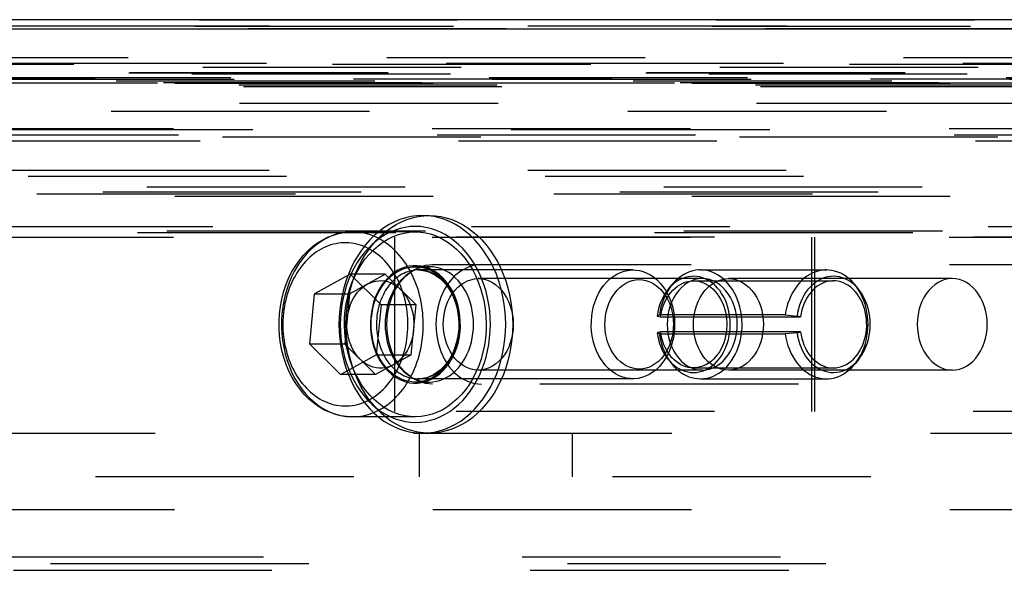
# Model space of a CAD drawing. Header units: inches. Extents: x 0 to 85, y 0 to 55.
# Tile 38 of 115: x 32.4 to 34.2, y 45.7 to 46.7. Entities that reach past the tile are written whole.
import ezdxf

# ---------------------------------------------------------------- set-up
doc = ezdxf.new("R2010")
doc.units = ezdxf.units.IN
doc.header["$LTSCALE"] = 4.675
doc.header["$MEASUREMENT"] = 0
doc.linetypes.add('HIDDEN', pattern=[0.2, 0.1, -0.1])
for name, color, linetype in [('_114192', 7, 'CONTINUOUS'), ('_20005', 7, 'CONTINUOUS'), ('_25203', 7, 'CONTINUOUS'), ('_25324', 7, 'CONTINUOUS'), ('_27241', 7, 'CONTINUOUS'), ('_76191', 7, 'CONTINUOUS'), ('_99949', 7, 'CONTINUOUS')]:
    doc.layers.add(name, color=color, linetype=linetype)

msp = doc.modelspace()

# ---------------------------------------------------------------- linework, layer by layer
at = {"layer": '_114192', "color": 8, "linetype": 'HIDDEN'}
for p, q in [((33.1548, 46.3031), (33.1674, 46.3031)), ((33.1421, 46.2106), (33.1674, 46.2106)), ((33.1421, 46.002), (33.1674, 46.002)), ((33.1548, 45.9094), (33.1674, 45.9094))]:
    msp.add_line(p, q, dxfattribs=at)
for points in [[(33.1548, 46.3031), (33.1445, 46.3027), (33.1342, 46.3013), (33.1241, 46.299), (33.1141, 46.2958), (33.1043, 46.2918), (33.0947, 46.2869), (33.0854, 46.2811), (33.0764, 46.2745), (33.0678, 46.2671), (33.0596, 46.259), (33.0518, 46.2502), (33.0445, 46.2407), (33.0378, 46.2305), (33.0316, 46.2198), (33.0259, 46.2086), (33.0209, 46.1969), (33.0164, 46.1847), (33.0127, 46.1722), (33.0095, 46.1594), (33.0071, 46.1463), (33.0054, 46.1331), (33.0043, 46.1197), (33.004, 46.1063)], [(33.0166, 46.1063), (33.017, 46.1198), (33.018, 46.1331), (33.0198, 46.1464), (33.0222, 46.1594), (33.0253, 46.1723), (33.0291, 46.1848), (33.0335, 46.1969), (33.0386, 46.2086), (33.0442, 46.2198), (33.0504, 46.2305), (33.0572, 46.2407), (33.0645, 46.2502), (33.0722, 46.259), (33.0804, 46.2671), (33.089, 46.2745), (33.098, 46.2811), (33.1073, 46.2868), (33.1169, 46.2918), (33.1267, 46.2958), (33.1367, 46.299), (33.1469, 46.3013), (33.1572, 46.3027), (33.1674, 46.3031)], [(33.3055, 46.1063), (33.3052, 46.1197), (33.3041, 46.1331), (33.3024, 46.1463), (33.3, 46.1594), (33.2968, 46.1722), (33.2931, 46.1847), (33.2886, 46.1969), (33.2836, 46.2086), (33.2779, 46.2198), (33.2717, 46.2305), (33.265, 46.2407), (33.2577, 46.2502), (33.2499, 46.259), (33.2417, 46.2671), (33.2331, 46.2745), (33.2241, 46.2811), (33.2148, 46.2869), (33.2053, 46.2918), (33.1954, 46.2958), (33.1854, 46.299), (33.1753, 46.3013), (33.165, 46.3027), (33.1548, 46.3031)], [(33.1674, 46.3031), (33.1777, 46.3027), (33.188, 46.3013), (33.1981, 46.299), (33.2081, 46.2958), (33.2179, 46.2918), (33.2275, 46.2868), (33.2368, 46.2811), (33.2457, 46.2745), (33.2543, 46.2672), (33.2625, 46.2591), (33.2703, 46.2503), (33.2775, 46.2408), (33.2843, 46.2306), (33.2905, 46.2199), (33.2962, 46.2087), (33.3012, 46.197), (33.3057, 46.1849), (33.3094, 46.1724), (33.3126, 46.1596), (33.315, 46.1465), (33.3168, 46.1332), (33.3178, 46.1198), (33.3182, 46.1063)], [(33.2778, 46.1063), (33.2775, 46.1184), (33.2766, 46.1304), (33.275, 46.1424), (33.2728, 46.1541), (33.27, 46.1657), (33.2666, 46.1769), (33.2626, 46.1878), (33.2581, 46.1983), (33.253, 46.2084), (33.2474, 46.2181), (33.2413, 46.2272), (33.2347, 46.2358), (33.2277, 46.2437), (33.2204, 46.251), (33.2126, 46.2577), (33.2046, 46.2636), (33.1962, 46.2688), (33.1876, 46.2732), (33.1787, 46.2769), (33.1697, 46.2798), (33.1606, 46.2818), (33.1514, 46.2831), (33.1421, 46.2835), (33.1328, 46.2831), (33.1236, 46.2818), (33.1145, 46.2798), (33.1055, 46.2769), (33.0966, 46.2732), (33.088, 46.2688), (33.0797, 46.2636), (33.0716, 46.2577), (33.0639, 46.2511), (33.0565, 46.2438), (33.0495, 46.2359), (33.043, 46.2273), (33.0369, 46.2182), (33.0313, 46.2086), (33.0262, 46.1985), (33.0217, 46.188), (33.0177, 46.1771), (33.0143, 46.1658), (33.0114, 46.1542), (33.0092, 46.1424), (33.0077, 46.1305), (33.0067, 46.1184), (33.0064, 46.1063)], [(33.0622, 46.1063), (33.0624, 46.1145), (33.0632, 46.1226), (33.0644, 46.1306), (33.0661, 46.1385), (33.0683, 46.1462), (33.0709, 46.1536), (33.0739, 46.1608), (33.0774, 46.1675), (33.0813, 46.174), (33.0856, 46.1801), (33.0902, 46.1857), (33.0952, 46.1908), (33.1004, 46.1953), (33.1059, 46.1993), (33.1117, 46.2028), (33.1176, 46.2056), (33.1236, 46.2078), (33.1298, 46.2094), (33.136, 46.2103), (33.1421, 46.2106)], [(33.1674, 46.2106), (33.161, 46.2103), (33.1547, 46.2093), (33.1486, 46.2077), (33.1426, 46.2055), (33.1367, 46.2026), (33.1311, 46.1992), (33.1256, 46.1952), (33.1204, 46.1907), (33.1155, 46.1856), (33.1109, 46.18), (33.1066, 46.174), (33.1027, 46.1676), (33.0993, 46.1608), (33.0962, 46.1537), (33.0936, 46.1463), (33.0914, 46.1386), (33.0897, 46.1307), (33.0885, 46.1227), (33.0877, 46.1145), (33.0875, 46.1063)], [(33.1421, 46.2106), (33.1485, 46.2103), (33.1548, 46.2093), (33.1609, 46.2077), (33.1669, 46.2055), (33.1728, 46.2026), (33.1785, 46.1992), (33.1839, 46.1952), (33.1891, 46.1907), (33.194, 46.1856), (33.1986, 46.18), (33.2029, 46.174), (33.2068, 46.1676), (33.2102, 46.1608), (33.2133, 46.1537), (33.2159, 46.1463), (33.2181, 46.1386), (33.2198, 46.1307), (33.221, 46.1227), (33.2218, 46.1145), (33.222, 46.1063)], [(33.2473, 46.1063), (33.2471, 46.1145), (33.2463, 46.1226), (33.2451, 46.1306), (33.2434, 46.1385), (33.2412, 46.1462), (33.2386, 46.1536), (33.2356, 46.1608), (33.2321, 46.1675), (33.2282, 46.174), (33.2239, 46.1801), (33.2193, 46.1857), (33.2143, 46.1908), (33.2091, 46.1953), (33.2036, 46.1993), (33.1978, 46.2028), (33.1919, 46.2056), (33.1859, 46.2078), (33.1797, 46.2094), (33.1735, 46.2103), (33.1674, 46.2106)], [(33.004, 46.1063), (33.0043, 46.0929), (33.0054, 46.0795), (33.0071, 46.0662), (33.0095, 46.0532), (33.0127, 46.0404), (33.0164, 46.0279), (33.0209, 46.0157), (33.0259, 46.004), (33.0316, 45.9928), (33.0378, 45.9821), (33.0445, 45.9719), (33.0518, 45.9624), (33.0596, 45.9536), (33.0678, 45.9455), (33.0764, 45.9381), (33.0854, 45.9315), (33.0947, 45.9257), (33.1043, 45.9208), (33.1141, 45.9167), (33.1241, 45.9136), (33.1342, 45.9113), (33.1445, 45.9099), (33.1548, 45.9094)], [(33.0064, 46.1063), (33.0067, 46.0942), (33.0076, 46.0822), (33.0092, 46.0702), (33.0114, 46.0585), (33.0142, 46.0469), (33.0176, 46.0357), (33.0216, 46.0248), (33.0261, 46.0143), (33.0312, 46.0041), (33.0368, 45.9945), (33.0429, 45.9854), (33.0495, 45.9768), (33.0564, 45.9689), (33.0638, 45.9616), (33.0716, 45.9549), (33.0796, 45.949), (33.088, 45.9438), (33.0966, 45.9394), (33.1055, 45.9357), (33.1145, 45.9328), (33.1236, 45.9308), (33.1328, 45.9295), (33.1421, 45.9291), (33.1514, 45.9295), (33.1606, 45.9308), (33.1697, 45.9328), (33.1787, 45.9357), (33.1876, 45.9394), (33.1962, 45.9438), (33.2045, 45.949), (33.2126, 45.9549), (33.2203, 45.9615), (33.2277, 45.9688), (33.2347, 45.9767), (33.2412, 45.9853), (33.2473, 45.9944), (33.2529, 46.004), (33.258, 46.0141), (33.2625, 46.0246), (33.2665, 46.0355), (33.2699, 46.0468), (33.2728, 46.0584), (33.275, 46.0702), (33.2765, 46.0821), (33.2775, 46.0942), (33.2778, 46.1063)], [(33.1674, 45.9095), (33.1571, 45.9099), (33.1468, 45.9113), (33.1367, 45.9136), (33.1267, 45.9168), (33.1169, 45.9208), (33.1073, 45.9258), (33.098, 45.9315), (33.0891, 45.9381), (33.0805, 45.9454), (33.0723, 45.9535), (33.0645, 45.9623), (33.0573, 45.9718), (33.0505, 45.9819), (33.0443, 45.9927), (33.0386, 46.0039), (33.0336, 46.0156), (33.0292, 46.0277), (33.0254, 46.0402), (33.0222, 46.053), (33.0198, 46.0661), (33.018, 46.0794), (33.017, 46.0928), (33.0166, 46.1063)], [(33.1421, 46.002), (33.1357, 46.0023), (33.1294, 46.0033), (33.1233, 46.0049), (33.1173, 46.0071), (33.1114, 46.01), (33.1057, 46.0134), (33.1003, 46.0174), (33.0951, 46.0219), (33.0902, 46.027), (33.0856, 46.0326), (33.0813, 46.0386), (33.0774, 46.045), (33.074, 46.0518), (33.0709, 46.0589), (33.0683, 46.0663), (33.0661, 46.074), (33.0644, 46.0819), (33.0632, 46.0899), (33.0624, 46.098), (33.0622, 46.1063)], [(33.0875, 46.1063), (33.0877, 46.0981), (33.0885, 46.09), (33.0897, 46.082), (33.0914, 46.0741), (33.0936, 46.0664), (33.0962, 46.059), (33.0992, 46.0518), (33.1027, 46.0451), (33.1066, 46.0386), (33.1109, 46.0325), (33.1155, 46.0269), (33.1205, 46.0218), (33.1257, 46.0173), (33.1313, 46.0133), (33.137, 46.0098), (33.1429, 46.007), (33.1489, 46.0048), (33.1551, 46.0032), (33.1613, 46.0023), (33.1674, 46.002)], [(33.222, 46.1063), (33.2218, 46.0981), (33.221, 46.09), (33.2198, 46.082), (33.2181, 46.0741), (33.2159, 46.0664), (33.2133, 46.059), (33.2103, 46.0518), (33.2068, 46.0451), (33.2029, 46.0386), (33.1986, 46.0325), (33.194, 46.0269), (33.189, 46.0218), (33.1838, 46.0173), (33.1783, 46.0133), (33.1725, 46.0098), (33.1666, 46.007), (33.1606, 46.0048), (33.1544, 46.0032), (33.1482, 46.0023), (33.1421, 46.002)], [(33.1548, 45.9094), (33.165, 45.9099), (33.1753, 45.9113), (33.1854, 45.9136), (33.1954, 45.9167), (33.2053, 45.9208), (33.2148, 45.9257), (33.2241, 45.9315), (33.2331, 45.9381), (33.2417, 45.9455), (33.2499, 45.9536), (33.2577, 45.9624), (33.265, 45.9719), (33.2717, 45.9821), (33.2779, 45.9928), (33.2836, 46.004), (33.2886, 46.0157), (33.2931, 46.0279), (33.2968, 46.0404), (33.3, 46.0532), (33.3024, 46.0662), (33.3041, 46.0795), (33.3052, 46.0929), (33.3055, 46.1063)], [(33.3182, 46.1063), (33.3178, 46.0928), (33.3168, 46.0795), (33.315, 46.0662), (33.3126, 46.0532), (33.3095, 46.0403), (33.3057, 46.0278), (33.3013, 46.0157), (33.2963, 46.004), (33.2906, 45.9928), (33.2844, 45.9821), (33.2776, 45.9719), (33.2703, 45.9624), (33.2626, 45.9536), (33.2544, 45.9455), (33.2458, 45.9381), (33.2368, 45.9315), (33.2275, 45.9258), (33.2179, 45.9208), (33.2081, 45.9167), (33.1981, 45.9136), (33.1879, 45.9113), (33.1777, 45.9099), (33.1674, 45.9095)], [(33.1674, 46.002), (33.1738, 46.0023), (33.1801, 46.0033), (33.1862, 46.0049), (33.1922, 46.0071), (33.1981, 46.01), (33.2038, 46.0134), (33.2092, 46.0174), (33.2144, 46.0219), (33.2193, 46.027), (33.2239, 46.0326), (33.2282, 46.0386), (33.2321, 46.045), (33.2355, 46.0518), (33.2386, 46.0589), (33.2412, 46.0663), (33.2434, 46.074), (33.2451, 46.0819), (33.2463, 46.0899), (33.2471, 46.098), (33.2473, 46.1063)]]:
    msp.add_lwpolyline(points, dxfattribs=at)
at = {"layer": '_20005', "color": 8, "linetype": 'HIDDEN'}
for p, q in [((33.1052, 45.9488), (33.1052, 46.2638)), ((34.6184, 46.2638), (33.1052, 46.2638)), ((33.8592, 45.9488), (33.8592, 46.2638)), ((33.8644, 45.9488), (33.8644, 46.2638)), ((33.6609, 46.189), (33.256, 46.189)), ((34.1133, 46.189), (33.7084, 46.189)), ((33.6609, 46.0236), (33.256, 46.0236)), ((34.1133, 46.0236), (33.7084, 46.0236)), ((34.6184, 45.9488), (33.1052, 45.9488))]:
    msp.add_line(p, q, dxfattribs=at)
for points in [[(33.256, 46.0236), (33.2493, 46.0241), (33.2428, 46.0254), (33.2364, 46.0277), (33.2302, 46.0308), (33.2243, 46.0347), (33.2187, 46.0394), (33.2136, 46.0448), (33.209, 46.0509), (33.2048, 46.0576), (33.2012, 46.0648), (33.1982, 46.0725), (33.1958, 46.0806), (33.1941, 46.089), (33.193, 46.0975), (33.1926, 46.1062), (33.193, 46.1148), (33.194, 46.1233), (33.1957, 46.1317), (33.1981, 46.1398), (33.2011, 46.1475), (33.2047, 46.1547), (33.2088, 46.1615), (33.2134, 46.1676), (33.2186, 46.173), (33.2241, 46.1778), (33.2301, 46.1817), (33.2363, 46.1849), (33.2427, 46.1871), (33.2493, 46.1885), (33.256, 46.189)], [(33.256, 46.189), (33.2626, 46.1885), (33.2692, 46.1872), (33.2756, 46.1849), (33.2818, 46.1818), (33.2877, 46.1779), (33.2932, 46.1732), (33.2983, 46.1678), (33.303, 46.1617), (33.3071, 46.155), (33.3108, 46.1478), (33.3138, 46.1401), (33.3162, 46.132), (33.3179, 46.1236), (33.319, 46.1151), (33.3193, 46.1064), (33.319, 46.0978), (33.3179, 46.0893), (33.3163, 46.0809), (33.3139, 46.0728), (33.3109, 46.0651), (33.3073, 46.0579), (33.3032, 46.0511), (33.2985, 46.045), (33.2934, 46.0396), (33.2878, 46.0348), (33.2819, 46.0309), (33.2757, 46.0277), (33.2692, 46.0255), (33.2627, 46.0241), (33.256, 46.0236)], [(33.6609, 46.189), (33.6543, 46.1885), (33.6477, 46.1872), (33.6413, 46.1849), (33.6351, 46.1818), (33.6292, 46.1779), (33.6237, 46.1732), (33.6185, 46.1677), (33.6138, 46.1616), (33.6096, 46.1549), (33.606, 46.1476), (33.603, 46.1399), (33.6006, 46.1318), (33.5989, 46.1235), (33.5979, 46.1149), (33.5975, 46.1063), (33.5979, 46.0977), (33.5989, 46.0891), (33.6006, 46.0808), (33.603, 46.0727), (33.606, 46.065), (33.6096, 46.0577), (33.6138, 46.051), (33.6185, 46.0449), (33.6237, 46.0394), (33.6292, 46.0347), (33.6351, 46.0308), (33.6413, 46.0277), (33.6477, 46.0254), (33.6543, 46.0241), (33.6609, 46.0236)], [(33.7084, 46.0236), (33.7017, 46.0241), (33.6952, 46.0254), (33.6888, 46.0277), (33.6826, 46.0308), (33.6767, 46.0347), (33.6711, 46.0394), (33.666, 46.0448), (33.6614, 46.0509), (33.6572, 46.0576), (33.6536, 46.0648), (33.6506, 46.0725), (33.6482, 46.0806), (33.6464, 46.089), (33.6454, 46.0975), (33.645, 46.1062), (33.6454, 46.1148), (33.6464, 46.1233), (33.6481, 46.1317), (33.6505, 46.1398), (33.6534, 46.1475), (33.657, 46.1547), (33.6612, 46.1615), (33.6658, 46.1676), (33.671, 46.173), (33.6765, 46.1778), (33.6825, 46.1817), (33.6887, 46.1849), (33.6951, 46.1871), (33.7017, 46.1885), (33.7084, 46.189)], [(33.6609, 46.0236), (33.6675, 46.0241), (33.6741, 46.0254), (33.6805, 46.0277), (33.6866, 46.0308), (33.6926, 46.0347), (33.6981, 46.0394), (33.7033, 46.0449), (33.708, 46.051), (33.7121, 46.0577), (33.7157, 46.065), (33.7187, 46.0727), (33.7211, 46.0808), (33.7228, 46.0891), (33.7239, 46.0977), (33.7242, 46.1063), (33.7239, 46.1149), (33.7228, 46.1235), (33.7211, 46.1318), (33.7187, 46.1399), (33.7157, 46.1476), (33.7121, 46.1549), (33.708, 46.1616), (33.7033, 46.1677), (33.6981, 46.1732), (33.6926, 46.1779), (33.6866, 46.1818), (33.6805, 46.1849), (33.6741, 46.1872), (33.6675, 46.1885), (33.6609, 46.189)], [(33.7084, 46.189), (33.715, 46.1885), (33.7216, 46.1872), (33.728, 46.1849), (33.7341, 46.1818), (33.7401, 46.1779), (33.7456, 46.1732), (33.7507, 46.1678), (33.7554, 46.1617), (33.7595, 46.155), (33.7632, 46.1478), (33.7662, 46.1401), (33.7686, 46.132), (33.7703, 46.1236), (33.7713, 46.1151), (33.7717, 46.1064), (33.7714, 46.0978), (33.7703, 46.0893), (33.7686, 46.0809), (33.7663, 46.0728), (33.7633, 46.0651), (33.7597, 46.0579), (33.7555, 46.0511), (33.7509, 46.045), (33.7458, 46.0396), (33.7402, 46.0348), (33.7343, 46.0309), (33.7281, 46.0277), (33.7216, 46.0255), (33.7151, 46.0241), (33.7084, 46.0236)], [(34.1133, 46.189), (34.1067, 46.1885), (34.1001, 46.1872), (34.0937, 46.1849), (34.0875, 46.1818), (34.0816, 46.1779), (34.076, 46.1732), (34.0709, 46.1677), (34.0662, 46.1616), (34.062, 46.1549), (34.0584, 46.1476), (34.0554, 46.1399), (34.053, 46.1318), (34.0513, 46.1235), (34.0503, 46.1149), (34.0499, 46.1063), (34.0503, 46.0977), (34.0513, 46.0891), (34.053, 46.0808), (34.0554, 46.0727), (34.0584, 46.065), (34.062, 46.0577), (34.0662, 46.051), (34.0709, 46.0449), (34.076, 46.0394), (34.0816, 46.0347), (34.0875, 46.0308), (34.0937, 46.0277), (34.1001, 46.0254), (34.1067, 46.0241), (34.1133, 46.0236)], [(34.1133, 46.0236), (34.1199, 46.0241), (34.1264, 46.0254), (34.1328, 46.0277), (34.139, 46.0308), (34.1449, 46.0347), (34.1505, 46.0394), (34.1557, 46.0449), (34.1603, 46.051), (34.1645, 46.0577), (34.1681, 46.065), (34.1711, 46.0727), (34.1735, 46.0808), (34.1752, 46.0891), (34.1763, 46.0977), (34.1766, 46.1063), (34.1763, 46.1149), (34.1752, 46.1235), (34.1735, 46.1318), (34.1711, 46.1399), (34.1681, 46.1476), (34.1645, 46.1549), (34.1603, 46.1616), (34.1557, 46.1677), (34.1505, 46.1732), (34.1449, 46.1779), (34.139, 46.1818), (34.1328, 46.1849), (34.1264, 46.1872), (34.1199, 46.1885), (34.1133, 46.189)]]:
    msp.add_lwpolyline(points, dxfattribs=at)
at = {"layer": '_25203', "color": 8, "linetype": 'HIDDEN'}
for p, q in [((27.1335, 46.6457), (41.6401, 46.6457)), ((27.1411, 46.6575), (42.6308, 46.6575)), ((42.6572, 46.6409), (28.1506, 46.6409)), ((41.6401, 46.5711), (27.1335, 46.5711)), ((27.0138, 46.5616), (41.5399, 46.5616)), ((27.0157, 46.562), (41.5379, 46.562)), ((27.1279, 46.5597), (41.6345, 46.5597)), ((41.4837, 46.5463), (26.9771, 46.5463)), ((27.0763, 46.5437), (41.596, 46.5437)), ((41.5895, 46.5423), (27.0829, 46.5423)), ((41.7138, 46.5359), (27.2072, 46.5359)), ((27.2126, 46.5394), (42.6032, 46.5394)), ((28.1493, 46.5063), (42.6559, 46.5063)), ((26.9817, 46.4921), (41.5389, 46.4921)), ((26.6274, 46.4606), (41.4047, 46.4606)), ((26.7707, 46.459), (40.5822, 46.459)), ((41.1289, 46.4488), (27.1892, 46.4488)), ((41.1677, 46.4375), (27.1548, 46.4375)), ((27.1833, 46.4458), (41.1348, 46.4458)), ((40.3579, 46.3845), (26.829, 46.3845)), ((26.8317, 46.3743), (40.3476, 46.3743)), ((26.8477, 46.3425), (41.5313, 46.3425)), ((26.9668, 46.346), (41.5917, 46.346)), ((41.5389, 46.3543), (27.0323, 46.3543)), ((41.5895, 46.3376), (27.0829, 46.3376)), ((26.6984, 46.2835), (40.8604, 46.2835)), ((40.5869, 46.2717), (26.7695, 46.2717)), ((27.0829, 46.2756), (41.5895, 46.2756)), ((26.6274, 46.2638), (41.5819, 46.2638)), ((33.1734, 46.2146), (34.77, 46.2146)), ((34.77, 45.998), (33.1734, 45.998)), ((40.3476, 45.685), (26.8317, 45.685)), ((40.4297, 45.6732), (26.8103, 45.6732)), ((26.805, 45.6614), (40.4502, 45.6614))]:
    msp.add_line(p, q, dxfattribs=at)
for points in [[(33.0905, 46.1063), (33.0916, 46.1235), (33.0946, 46.1399), (33.0996, 46.1555), (33.1064, 46.17), (33.1148, 46.1828), (33.1247, 46.1939), (33.1357, 46.2027), (33.1477, 46.2092), (33.1603, 46.2132), (33.1734, 46.2146)], [(33.262, 46.2146), (33.2488, 46.2132), (33.2363, 46.2092), (33.2243, 46.2027), (33.2132, 46.1939)], [(33.2132, 46.1939), (33.2034, 46.1828), (33.1949, 46.17)], [(33.1949, 46.17), (33.1882, 46.1555), (33.1832, 46.1399), (33.1802, 46.1235), (33.1791, 46.1063)], [(33.1734, 45.998), (33.1603, 45.9994), (33.1477, 46.0034), (33.1357, 46.0099), (33.1247, 46.0187), (33.1148, 46.0298), (33.1064, 46.0426), (33.0996, 46.0571), (33.0946, 46.0727), (33.0916, 46.0891), (33.0905, 46.1063)], [(33.1791, 46.1063), (33.1802, 46.0891), (33.1832, 46.0727), (33.1882, 46.0571), (33.1949, 46.0426)], [(33.1949, 46.0426), (33.2034, 46.0298), (33.2132, 46.0187)], [(33.2132, 46.0187), (33.2243, 46.0099), (33.2363, 46.0034), (33.2488, 45.9994), (33.262, 45.998)]]:
    msp.add_lwpolyline(points, dxfattribs=at)
at = {"layer": '_25324', "color": 8, "linetype": 'HIDDEN'}
for p, q in [((33.6578, 46.2047), (33.8855, 46.2047)), ((33.6451, 46.185), (33.8982, 46.185)), ((33.5992, 46.1695), (33.6059, 46.1777)), ((33.9441, 46.1695), (33.9374, 46.1777)), ((33.5794, 46.1214), (33.5835, 46.1234)), ((33.5794, 46.1214), (33.5857, 46.12)), ((33.8113, 46.1234), (33.5835, 46.1234)), ((33.5857, 46.12), (33.8388, 46.12)), ((33.8113, 46.1234), (33.8325, 46.1214)), ((33.8388, 46.12), (33.8325, 46.1214)), ((33.5857, 46.0926), (33.5794, 46.0912)), ((33.5835, 46.0892), (33.5794, 46.0912)), ((33.8388, 46.0926), (33.5857, 46.0926)), ((33.8325, 46.0912), (33.8113, 46.0892)), ((33.8325, 46.0912), (33.8388, 46.0926)), ((33.5835, 46.0892), (33.8113, 46.0892)), ((33.5992, 46.0431), (33.6059, 46.0349)), ((33.9441, 46.0431), (33.9374, 46.0349)), ((33.6451, 46.0276), (33.8982, 46.0276)), ((33.6578, 46.0079), (33.8855, 46.0079))]:
    msp.add_line(p, q, dxfattribs=at)
for points in [[(33.6578, 46.2047), (33.6551, 46.2047), (33.6494, 46.2041), (33.6438, 46.203), (33.6382, 46.2014), (33.6328, 46.1992), (33.6275, 46.1964), (33.6224, 46.1932), (33.6174, 46.1895), (33.6127, 46.1852), (33.6083, 46.1806), (33.6059, 46.1777)], [(33.6578, 46.0079), (33.6635, 46.0082), (33.6691, 46.009), (33.6747, 46.0104), (33.6802, 46.0123), (33.6856, 46.0148), (33.6908, 46.0178), (33.6958, 46.0213), (33.7006, 46.0253), (33.7052, 46.0298), (33.7095, 46.0347), (33.7135, 46.04), (33.7172, 46.0457), (33.7205, 46.0517), (33.7235, 46.0581), (33.7261, 46.0647), (33.7283, 46.0716), (33.7301, 46.0786), (33.7315, 46.0858), (33.7325, 46.0932), (33.733, 46.1006), (33.7331, 46.108), (33.7328, 46.1154), (33.7321, 46.1228), (33.7309, 46.1301), (33.7293, 46.1373), (33.7273, 46.1442), (33.7249, 46.151), (33.7222, 46.1575), (33.719, 46.1637), (33.7155, 46.1696), (33.7117, 46.1751), (33.7075, 46.1802), (33.7031, 46.1849), (33.6985, 46.1892), (33.6935, 46.1929), (33.6884, 46.1962), (33.6831, 46.199), (33.6777, 46.2012), (33.6721, 46.2029), (33.6665, 46.2041), (33.6608, 46.2046), (33.6578, 46.2047)], [(33.8855, 46.2047), (33.8834, 46.2047), (33.8777, 46.2042), (33.8721, 46.2031), (33.8665, 46.2015), (33.861, 46.1994), (33.8556, 46.1967), (33.8504, 46.1934), (33.8455, 46.1897), (33.8407, 46.1855), (33.8363, 46.1808), (33.8321, 46.1757), (33.8282, 46.1702), (33.8246, 46.1644), (33.8214, 46.1582), (33.8186, 46.1516), (33.8161, 46.1449), (33.8141, 46.1379), (33.8125, 46.1307), (33.8113, 46.1234)], [(33.9374, 46.1777), (33.936, 46.1794), (33.9316, 46.1842), (33.9269, 46.1886), (33.922, 46.1924), (33.9169, 46.1958), (33.9115, 46.1987), (33.9061, 46.201), (33.9005, 46.2028), (33.8948, 46.204), (33.8891, 46.2046), (33.8855, 46.2047)], [(33.5857, 46.12), (33.5867, 46.1262), (33.5882, 46.1323), (33.59, 46.1382), (33.5921, 46.144), (33.5946, 46.1494), (33.5975, 46.1546), (33.6006, 46.1595), (33.6041, 46.164), (33.6078, 46.1682), (33.6118, 46.1719), (33.616, 46.1752), (33.6203, 46.1781), (33.6249, 46.1805), (33.6296, 46.1824), (33.6343, 46.1838), (33.6391, 46.1847), (33.644, 46.185), (33.6451, 46.185)], [(33.6408, 46.1932), (33.6356, 46.1925), (33.6305, 46.1913), (33.6255, 46.1895), (33.6205, 46.1872), (33.6157, 46.1845), (33.6111, 46.1812), (33.6067, 46.1775), (33.6026, 46.1734), (33.5992, 46.1695)], [(33.6451, 46.0192), (33.6503, 46.0195), (33.6555, 46.0203), (33.6606, 46.0216), (33.6656, 46.0235), (33.6705, 46.0258), (33.6753, 46.0287), (33.6798, 46.032), (33.6842, 46.0357), (33.6883, 46.04), (33.6921, 46.0446), (33.6957, 46.0496), (33.699, 46.055), (33.7019, 46.0606), (33.7045, 46.0666), (33.7066, 46.0728), (33.7085, 46.0791), (33.7099, 46.0857), (33.7109, 46.0923), (33.7116, 46.099), (33.7118, 46.1059), (33.7116, 46.1127), (33.711, 46.1195), (33.71, 46.1262), (33.7086, 46.1328), (33.7069, 46.1392), (33.7047, 46.1454), (33.7022, 46.1513), (33.6993, 46.157), (33.6961, 46.1624), (33.6926, 46.1674), (33.6888, 46.172), (33.6848, 46.1763), (33.6805, 46.1801), (33.676, 46.1835), (33.6713, 46.1864), (33.6664, 46.1888), (33.6615, 46.1907), (33.6564, 46.1921), (33.6512, 46.193), (33.646, 46.1934), (33.6408, 46.1932)], [(33.6451, 46.185), (33.6488, 46.1849), (33.6537, 46.1842), (33.6585, 46.1831), (33.6633, 46.1814), (33.6679, 46.1792), (33.6723, 46.1766), (33.6766, 46.1734), (33.6807, 46.1699), (33.6845, 46.1659), (33.6881, 46.1616), (33.6913, 46.1569), (33.6943, 46.1518), (33.697, 46.1465), (33.6993, 46.1409), (33.7013, 46.1351), (33.7028, 46.129), (33.7041, 46.1229), (33.7049, 46.1166), (33.7053, 46.1103), (33.7054, 46.1039), (33.705, 46.0975), (33.7043, 46.0912), (33.7032, 46.0851), (33.7017, 46.079), (33.6998, 46.0731), (33.6976, 46.0675), (33.695, 46.062), (33.6921, 46.0569), (33.6888, 46.0521), (33.6853, 46.0476), (33.6815, 46.0435), (33.6776, 46.0399), (33.6734, 46.0367), (33.669, 46.034), (33.6644, 46.0317), (33.6597, 46.0299), (33.6549, 46.0286), (33.65, 46.0278), (33.6451, 46.0276)], [(33.9441, 46.1695), (33.9417, 46.1722), (33.9376, 46.1765), (33.9333, 46.1803), (33.9288, 46.1836), (33.9241, 46.1865), (33.9192, 46.1889), (33.9142, 46.1908), (33.9091, 46.1922), (33.9039, 46.193), (33.8987, 46.1934), (33.8935, 46.1931), (33.8884, 46.1924), (33.8832, 46.1912), (33.8782, 46.1894), (33.8733, 46.1871), (33.8686, 46.1843), (33.864, 46.1811), (33.8596, 46.1774), (33.8555, 46.1732), (33.8516, 46.1687), (33.848, 46.1637), (33.8448, 46.1584), (33.8418, 46.1528), (33.8392, 46.147), (33.8369, 46.1408), (33.8351, 46.1345), (33.8336, 46.128), (33.8325, 46.1214)], [(33.8982, 46.185), (33.8971, 46.185), (33.8922, 46.1847), (33.8874, 46.1838), (33.8827, 46.1824), (33.878, 46.1805), (33.8734, 46.1781), (33.869, 46.1752), (33.8648, 46.1719), (33.8609, 46.1682), (33.8572, 46.164), (33.8537, 46.1595), (33.8506, 46.1547), (33.8478, 46.1495), (33.8452, 46.1441), (33.8431, 46.1383), (33.8413, 46.1324), (33.8398, 46.1263), (33.8388, 46.12)], [(33.8982, 46.0276), (33.9031, 46.0278), (33.9079, 46.0286), (33.9127, 46.0299), (33.9174, 46.0317), (33.922, 46.0339), (33.9264, 46.0367), (33.9306, 46.0399), (33.9346, 46.0435), (33.9383, 46.0476), (33.9419, 46.052), (33.9451, 46.0569), (33.948, 46.062), (33.9506, 46.0674), (33.9529, 46.0731), (33.9547, 46.079), (33.9562, 46.085), (33.9574, 46.0912), (33.9581, 46.0975), (33.9585, 46.1038), (33.9584, 46.1102), (33.958, 46.1166), (33.9571, 46.1229), (33.9559, 46.1291), (33.9543, 46.1352), (33.9523, 46.141), (33.95, 46.1466), (33.9473, 46.1519), (33.9443, 46.157), (33.941, 46.1617), (33.9375, 46.166), (33.9337, 46.17), (33.9296, 46.1735), (33.9254, 46.1766), (33.9209, 46.1792), (33.9163, 46.1814), (33.9116, 46.1831), (33.9068, 46.1842), (33.902, 46.1849), (33.8982, 46.185)], [(33.5992, 46.1695), (33.5987, 46.1688), (33.5951, 46.1639), (33.5918, 46.1587), (33.5889, 46.1531), (33.5862, 46.1472), (33.584, 46.141), (33.5821, 46.1347), (33.5805, 46.1281), (33.5794, 46.1214)], [(33.6059, 46.1777), (33.6041, 46.1755), (33.6003, 46.17), (33.5968, 46.1642), (33.5936, 46.158), (33.5908, 46.1515), (33.5883, 46.1448), (33.5863, 46.1378), (33.5847, 46.1307), (33.5835, 46.1234)], [(33.9374, 46.0349), (33.9401, 46.0384), (33.9439, 46.044), (33.9474, 46.05), (33.9505, 46.0563), (33.9532, 46.0629), (33.9555, 46.0698), (33.9575, 46.0769), (33.959, 46.0841), (33.96, 46.0915), (33.9607, 46.0989), (33.9609, 46.1064), (33.9607, 46.1139), (33.96, 46.1213), (33.9589, 46.1286), (33.9574, 46.1358), (33.9555, 46.1429), (33.9532, 46.1497), (33.9505, 46.1563), (33.9474, 46.1626), (33.9439, 46.1686), (33.9401, 46.1742), (33.9374, 46.1777)], [(33.9441, 46.0431), (33.9455, 46.045), (33.9491, 46.05), (33.9523, 46.0554), (33.9551, 46.061), (33.9577, 46.067), (33.9598, 46.0732), (33.9616, 46.0795), (33.963, 46.0861), (33.964, 46.0928), (33.9647, 46.0995), (33.9649, 46.1063), (33.9647, 46.1131), (33.964, 46.1198), (33.963, 46.1265), (33.9616, 46.1331), (33.9598, 46.1394), (33.9577, 46.1456), (33.9551, 46.1516), (33.9523, 46.1572), (33.949, 46.1626), (33.9455, 46.1676), (33.9441, 46.1695)], [(33.5794, 46.0912), (33.5805, 46.0846), (33.582, 46.0781), (33.5839, 46.0718), (33.5861, 46.0657), (33.5887, 46.0599), (33.5916, 46.0543), (33.5949, 46.049), (33.5984, 46.0441), (33.5992, 46.0431)], [(33.6451, 46.0276), (33.6404, 46.0278), (33.6358, 46.0285), (33.6312, 46.0297), (33.6267, 46.0313), (33.6223, 46.0334), (33.618, 46.0359), (33.6139, 46.0389), (33.61, 46.0422), (33.6063, 46.046), (33.6029, 46.0501), (33.5997, 46.0545), (33.5967, 46.0593), (33.5941, 46.0643), (33.5917, 46.0696), (33.5897, 46.0751), (33.588, 46.0808), (33.5867, 46.0866), (33.5857, 46.0926)], [(33.8325, 46.0912), (33.8336, 46.0846), (33.8351, 46.0781), (33.8369, 46.0718), (33.8392, 46.0656), (33.8418, 46.0597), (33.8448, 46.0541), (33.848, 46.0489), (33.8516, 46.0439), (33.8555, 46.0394), (33.8596, 46.0352), (33.864, 46.0315), (33.8686, 46.0283), (33.8733, 46.0255), (33.8782, 46.0232), (33.8833, 46.0214), (33.8884, 46.0202), (33.8935, 46.0194), (33.8988, 46.0192), (33.904, 46.0196), (33.9091, 46.0204), (33.9142, 46.0218), (33.9192, 46.0237), (33.9241, 46.0261), (33.9288, 46.029), (33.9333, 46.0323), (33.9377, 46.0361), (33.9417, 46.0404), (33.9441, 46.0431)], [(33.8388, 46.0926), (33.8398, 46.0866), (33.8411, 46.0808), (33.8428, 46.0751), (33.8448, 46.0696), (33.8471, 46.0643), (33.8498, 46.0593), (33.8527, 46.0545), (33.8559, 46.0501), (33.8594, 46.046), (33.8631, 46.0422), (33.867, 46.0389), (33.8711, 46.0359), (33.8753, 46.0334), (33.8797, 46.0313), (33.8842, 46.0297), (33.8888, 46.0285), (33.8935, 46.0278), (33.8982, 46.0276)], [(33.5835, 46.0892), (33.5846, 46.0825), (33.586, 46.0759), (33.5878, 46.0694), (33.59, 46.0632), (33.5925, 46.0571), (33.5952, 46.0513), (33.5983, 46.0457), (33.6017, 46.0404), (33.6054, 46.0355), (33.6059, 46.0349)], [(33.8113, 46.0892), (33.8125, 46.0819), (33.8141, 46.0747), (33.8161, 46.0677), (33.8186, 46.061), (33.8214, 46.0545), (33.8246, 46.0483), (33.8282, 46.0424), (33.832, 46.0369), (33.8362, 46.0318), (33.8407, 46.0271), (33.8455, 46.0229), (33.8505, 46.0192), (33.8556, 46.0159), (33.861, 46.0132), (33.8665, 46.0111), (33.8721, 46.0095), (33.8777, 46.0084), (33.8835, 46.0079), (33.8855, 46.0079)], [(33.5992, 46.0431), (33.6022, 46.0396), (33.6063, 46.0355), (33.6106, 46.0318), (33.6152, 46.0285), (33.6199, 46.0257), (33.6247, 46.0234), (33.6297, 46.0216), (33.6348, 46.0203), (33.6399, 46.0195), (33.6451, 46.0192)], [(33.6059, 46.0349), (33.6093, 46.0309), (33.6134, 46.0267), (33.6178, 46.0228), (33.6224, 46.0194), (33.6271, 46.0164), (33.632, 46.0138), (33.637, 46.0117), (33.6421, 46.01), (33.6473, 46.0088), (33.6525, 46.0081), (33.6578, 46.0079)], [(33.8855, 46.0079), (33.8892, 46.008), (33.8949, 46.0086), (33.9006, 46.0099), (33.9061, 46.0116), (33.9116, 46.014), (33.9169, 46.0168), (33.9221, 46.0202), (33.927, 46.0241), (33.9316, 46.0284), (33.936, 46.0332), (33.9374, 46.0349)]]:
    msp.add_lwpolyline(points, dxfattribs=at)
at = {"layer": '_27241', "color": 8, "linetype": 'HIDDEN'}
for p, q in [((33.1421, 46.2736), (33.0282, 46.2736)), ((33.5357, 46.2047), (33.1472, 46.2047)), ((33.0242, 46.197), (32.9597, 46.1614)), ((33.023, 46.1614), (33.0875, 46.197)), ((33.0242, 46.197), (33.08, 46.1419)), ((33.0875, 46.197), (33.0242, 46.197)), ((33.1433, 46.1419), (33.0875, 46.197)), ((32.9511, 46.0707), (32.9597, 46.1614)), ((32.9597, 46.1614), (33.023, 46.1614)), ((33.023, 46.1614), (33.0144, 46.0707)), ((33.08, 46.1419), (33.0714, 46.0512)), ((33.1433, 46.1419), (33.08, 46.1419)), ((33.1347, 46.0512), (33.1433, 46.1419)), ((33.0069, 46.0156), (32.9511, 46.0707)), ((33.0144, 46.0707), (32.9511, 46.0707)), ((33.0144, 46.0707), (33.0702, 46.0156)), ((33.0069, 46.0156), (33.0714, 46.0512)), ((33.1347, 46.0512), (33.0702, 46.0156)), ((33.0714, 46.0512), (33.1347, 46.0512)), ((33.0702, 46.0156), (33.0069, 46.0156)), ((33.5357, 46.0079), (33.1472, 46.0079)), ((33.1421, 45.939), (33.0282, 45.939))]:
    msp.add_line(p, q, dxfattribs=at)
for points in [[(32.9747, 46.2595), (32.9833, 46.2638), (32.992, 46.2673), (33.001, 46.2701), (33.01, 46.2721), (33.0191, 46.2732), (33.0282, 46.2736)], [(33.0282, 46.2736), (33.0237, 46.2735), (33.0112, 46.2721), (32.9991, 46.2692), (32.9882, 46.2653), (32.9783, 46.2604)], [(33.024, 46.0412), (33.0205, 46.0535), (33.0177, 46.066), (33.0157, 46.0789), (33.0144, 46.0919), (33.0139, 46.1051), (33.0142, 46.1182), (33.0153, 46.1312), (33.0172, 46.144), (33.0199, 46.1568), (33.0233, 46.1692), (33.0275, 46.1812), (33.0324, 46.1928), (33.038, 46.2039), (33.0442, 46.2143), (33.051, 46.224), (33.0584, 46.233), (33.0663, 46.2412), (33.0746, 46.2485), (33.0834, 46.255), (33.0925, 46.2606), (33.1019, 46.2652), (33.1115, 46.2688), (33.1214, 46.2714), (33.1313, 46.273), (33.1421, 46.2736)], [(33.1463, 46.1714), (33.142, 46.1834), (33.1369, 46.195), (33.1311, 46.206), (33.1246, 46.2166), (33.1171, 46.2268), (33.1087, 46.2365), (33.0993, 46.2455), (33.0893, 46.2534), (33.0791, 46.2599), (33.0687, 46.2651), (33.0584, 46.2689), (33.0478, 46.2717), (33.036, 46.2733), (33.0282, 46.2736)], [(33.1421, 46.2736), (33.1514, 46.2732), (33.1613, 46.2717), (33.1712, 46.2693), (33.1809, 46.2658), (33.1904, 46.2613), (33.1995, 46.2559), (33.2083, 46.2496), (33.2167, 46.2424), (33.2246, 46.2344), (33.232, 46.2256), (33.2389, 46.216), (33.2452, 46.2057), (33.2509, 46.1948), (33.2559, 46.1834), (33.2602, 46.1714)], [(33.0282, 45.939), (33.0178, 45.9395), (33.0073, 45.941), (32.997, 45.9436), (32.9868, 45.9473), (32.9768, 45.9519), (32.9672, 45.9576), (32.9579, 45.9642), (32.9491, 45.9718), (32.9407, 45.9802), (32.9329, 45.9895), (32.9258, 45.9996), (32.9193, 46.0104), (32.9135, 46.0218), (32.9085, 46.0337), (32.9043, 46.0462), (32.9008, 46.0589), (32.8982, 46.072), (32.8965, 46.0853), (32.8956, 46.0987), (32.8955, 46.1122), (32.8963, 46.1256), (32.898, 46.1389), (32.9004, 46.152), (32.9037, 46.1647), (32.9078, 46.1771), (32.9127, 46.1891), (32.9183, 46.2005), (32.9247, 46.2113), (32.9317, 46.2214), (32.9393, 46.2308), (32.9474, 46.2393), (32.9561, 46.2469), (32.9652, 46.2537), (32.9747, 46.2595)], [(32.9783, 46.2604), (32.9697, 46.2551), (32.9615, 46.2492), (32.9538, 46.2426), (32.9467, 46.2354), (32.9401, 46.2278), (32.9339, 46.2196), (32.9282, 46.211), (32.923, 46.2018), (32.9182, 46.1921), (32.9139, 46.1819), (32.91, 46.171), (32.9067, 46.1597), (32.9042, 46.1486), (32.9023, 46.1373), (32.9009, 46.1253), (32.9001, 46.1131), (32.9001, 46.1011), (32.9007, 46.089), (32.902, 46.0769), (32.904, 46.0649), (32.9067, 46.053), (32.9102, 46.0412)], [(33.0596, 45.9703), (33.0636, 45.9726), (33.0677, 45.9753), (33.072, 45.9783), (33.0761, 45.9816), (33.0799, 45.9849), (33.0836, 45.9883), (33.0873, 45.9922), (33.091, 45.9963), (33.0944, 46.0004), (33.0976, 46.0046), (33.1008, 46.0092), (33.1039, 46.0141), (33.1066, 46.0188), (33.1093, 46.0236), (33.1118, 46.0288), (33.1143, 46.0342), (33.1164, 46.0395), (33.1184, 46.0449), (33.1203, 46.0507), (33.122, 46.0565), (33.1235, 46.0623), (33.1248, 46.0681), (33.1259, 46.0741), (33.1269, 46.0802), (33.1276, 46.0862), (33.1281, 46.0922), (33.1285, 46.0984), (33.1287, 46.1046), (33.1286, 46.1107), (33.1284, 46.1167), (33.128, 46.1228), (33.1273, 46.1289), (33.1265, 46.1349), (33.1255, 46.1409), (33.1243, 46.1468), (33.123, 46.1526), (33.1214, 46.1584), (33.1197, 46.164), (33.1178, 46.1696), (33.1157, 46.175), (33.1134, 46.1803), (33.111, 46.1856), (33.1084, 46.1906), (33.1057, 46.1955), (33.1028, 46.2003), (33.0997, 46.2049), (33.0966, 46.2094), (33.0933, 46.2136), (33.0898, 46.2177), (33.0861, 46.2217), (33.0825, 46.2253), (33.0787, 46.2288), (33.0747, 46.2321), (33.0706, 46.2352), (33.0666, 46.2381), (33.0624, 46.2407), (33.0581, 46.2431), (33.0536, 46.2453), (33.0493, 46.2472), (33.0448, 46.2489), (33.0402, 46.2504), (33.0356, 46.2516), (33.0311, 46.2525), (33.0266, 46.2532), (33.0218, 46.2537), (33.017, 46.2539), (33.0125, 46.2539), (33.0079, 46.2536), (33.0031, 46.253), (32.9983, 46.2522), (32.9938, 46.2512), (32.9894, 46.2499), (32.9847, 46.2483), (32.98, 46.2464), (32.9757, 46.2445), (32.9715, 46.2423)], [(32.9715, 46.2423), (32.9675, 46.24), (32.9634, 46.2373), (32.9592, 46.2343), (32.955, 46.231), (32.9512, 46.2277), (32.9476, 46.2243), (32.9438, 46.2204), (32.9401, 46.2163), (32.9368, 46.2122), (32.9336, 46.208), (32.9304, 46.2034), (32.9273, 46.1985), (32.9245, 46.1938), (32.9219, 46.189), (32.9193, 46.1838), (32.9169, 46.1784), (32.9147, 46.1731), (32.9127, 46.1677), (32.9108, 46.1619), (32.9091, 46.1561), (32.9076, 46.1503), (32.9063, 46.1445), (32.9052, 46.1385), (32.9042, 46.1324), (32.9035, 46.1264), (32.903, 46.1204), (32.9026, 46.1142), (32.9025, 46.108), (32.9025, 46.1019), (32.9027, 46.0959), (32.9032, 46.0898), (32.9038, 46.0837), (32.9046, 46.0777), (32.9056, 46.0717), (32.9068, 46.0658), (32.9082, 46.06), (32.9097, 46.0542), (32.9115, 46.0486), (32.9134, 46.043), (32.9155, 46.0376), (32.9177, 46.0323), (32.9201, 46.027), (32.9227, 46.022), (32.9254, 46.0171), (32.9284, 46.0123), (32.9314, 46.0077), (32.9346, 46.0032), (32.9379, 45.999), (32.9414, 45.9949), (32.945, 45.9909), (32.9486, 45.9873), (32.9524, 45.9838), (32.9564, 45.9805), (32.9605, 45.9774), (32.9645, 45.9745), (32.9687, 45.9719), (32.9731, 45.9695), (32.9775, 45.9673), (32.9819, 45.9654), (32.9863, 45.9637), (32.9909, 45.9622), (32.9955, 45.961), (33, 45.9601), (33.0045, 45.9594), (33.0093, 45.9589), (33.0141, 45.9587), (33.0187, 45.9587), (33.0232, 45.959), (33.028, 45.9596), (33.0328, 45.9604), (33.0373, 45.9614), (33.0418, 45.9627), (33.0465, 45.9643), (33.0511, 45.9662), (33.0555, 45.9681), (33.0596, 45.9703)], [(33.1104, 46.2042), (33.104, 46.2002), (33.0979, 46.1956), (33.0921, 46.1902), (33.0867, 46.1842), (33.0817, 46.1776), (33.0771, 46.1704), (33.0731, 46.1628), (33.0696, 46.1548), (33.0667, 46.1464), (33.0643, 46.1376), (33.0625, 46.1286), (33.0613, 46.1194), (33.0607, 46.1101), (33.0608, 46.1008), (33.0615, 46.0916), (33.0627, 46.0824), (33.0646, 46.0735), (33.0671, 46.0648), (33.0702, 46.0565), (33.0738, 46.0485), (33.0779, 46.041), (33.0825, 46.0339), (33.0875, 46.0274), (33.093, 46.0215), (33.0988, 46.0163), (33.105, 46.0117), (33.1114, 46.0078), (33.1181, 46.0047), (33.1249, 46.0024), (33.1319, 46.0008), (33.139, 46.0001), (33.1461, 46.0001), (33.1532, 46.001), (33.1602, 46.0027), (33.1671, 46.0051), (33.1738, 46.0084)], [(33.1738, 46.0084), (33.1802, 46.0124), (33.1863, 46.017), (33.1921, 46.0224), (33.1975, 46.0284), (33.2025, 46.035), (33.2071, 46.0422), (33.2111, 46.0498), (33.2146, 46.0578), (33.2175, 46.0662), (33.2199, 46.075), (33.2217, 46.084), (33.2229, 46.0932), (33.2235, 46.1025), (33.2234, 46.1118), (33.2227, 46.121), (33.2215, 46.1302), (33.2196, 46.1391), (33.2171, 46.1478), (33.214, 46.1561), (33.2104, 46.1641), (33.2063, 46.1716), (33.2017, 46.1787), (33.1967, 46.1852), (33.1912, 46.1911), (33.1854, 46.1963), (33.1792, 46.2009), (33.1728, 46.2048), (33.1661, 46.2079), (33.1593, 46.2102), (33.1523, 46.2118), (33.1452, 46.2125), (33.1381, 46.2125), (33.131, 46.2116), (33.124, 46.2099), (33.1171, 46.2075), (33.1104, 46.2042)], [(33.1472, 46.2047), (33.1449, 46.2047), (33.1414, 46.2044), (33.1379, 46.204), (33.1345, 46.2033), (33.1311, 46.2025), (33.1277, 46.2014), (33.1243, 46.2001), (33.1211, 46.1986), (33.1178, 46.197)], [(33.1765, 46.0156), (33.1797, 46.0175), (33.1828, 46.0196), (33.1858, 46.0218), (33.1888, 46.0242), (33.1916, 46.0268), (33.1944, 46.0296), (33.1971, 46.0325), (33.1996, 46.0356), (33.2021, 46.0388), (33.2044, 46.0422), (33.2066, 46.0457), (33.2087, 46.0494), (33.2106, 46.0532), (33.2124, 46.057), (33.2141, 46.061), (33.2156, 46.0651), (33.217, 46.0693), (33.2183, 46.0735), (33.2193, 46.0779), (33.2203, 46.0822), (33.221, 46.0867), (33.2217, 46.0911), (33.2221, 46.0956), (33.2224, 46.1002), (33.2225, 46.1047), (33.2225, 46.1093), (33.2223, 46.1138), (33.222, 46.1183), (33.2215, 46.1228), (33.2208, 46.1273), (33.22, 46.1317), (33.219, 46.1361), (33.2179, 46.1404), (33.2166, 46.1446), (33.2152, 46.1488), (33.2136, 46.1528), (33.2119, 46.1568), (33.21, 46.1606), (33.2081, 46.1643), (33.2059, 46.168), (33.2037, 46.1714), (33.2013, 46.1748), (33.1988, 46.178), (33.1963, 46.181), (33.1936, 46.1839), (33.1908, 46.1866), (33.1879, 46.1891), (33.1849, 46.1915), (33.1818, 46.1937), (33.1787, 46.1957), (33.1755, 46.1975), (33.1723, 46.1991), (33.169, 46.2005), (33.1656, 46.2017), (33.1622, 46.2027), (33.1588, 46.2035), (33.1553, 46.2041), (33.1519, 46.2045), (33.1484, 46.2047), (33.1472, 46.2047)], [(33.1472, 46.2047), (33.1527, 46.2044), (33.1595, 46.2033), (33.1662, 46.2014), (33.1727, 46.1986), (33.1789, 46.195), (33.1849, 46.1907), (33.1905, 46.1857), (33.1958, 46.18), (33.2006, 46.1737), (33.205, 46.1669), (33.209, 46.1595), (33.2124, 46.1517), (33.2152, 46.1435), (33.2175, 46.135), (33.2192, 46.1262), (33.2203, 46.1173), (33.2207, 46.1082), (33.2205, 46.0991), (33.2197, 46.0901), (33.2183, 46.0813), (33.2162, 46.0726), (33.2136, 46.0642), (33.2104, 46.0562), (33.2067, 46.0486), (33.2025, 46.0415), (33.1978, 46.035), (33.1926, 46.029), (33.1871, 46.0237), (33.1812, 46.0191), (33.1751, 46.0153)], [(33.5064, 46.197), (33.5129, 46.2001), (33.5197, 46.2025), (33.5265, 46.204), (33.5335, 46.2047), (33.5357, 46.2047)], [(33.5357, 46.2047), (33.5404, 46.2045), (33.5474, 46.2035), (33.5542, 46.2017), (33.5608, 46.1991), (33.5673, 46.1957), (33.5735, 46.1915), (33.5793, 46.1866), (33.5848, 46.181), (33.5899, 46.1748), (33.5945, 46.168), (33.5986, 46.1606), (33.6022, 46.1528), (33.6052, 46.1446), (33.6076, 46.1361), (33.6094, 46.1273), (33.6106, 46.1183), (33.6111, 46.1093), (33.611, 46.1002), (33.6102, 46.0911), (33.6089, 46.0822), (33.6068, 46.0735), (33.6042, 46.0651), (33.601, 46.057), (33.5973, 46.0494), (33.593, 46.0422), (33.5882, 46.0356), (33.583, 46.0296), (33.5774, 46.0242), (33.5714, 46.0196), (33.5651, 46.0156)], [(33.0552, 46.1792), (33.0602, 46.1816), (33.0653, 46.1834), (33.0705, 46.1847), (33.0758, 46.1853), (33.081, 46.1854), (33.0863, 46.1848), (33.0915, 46.1837), (33.0967, 46.1819), (33.1016, 46.1796), (33.1064, 46.1767), (33.111, 46.1734), (33.1154, 46.1694)], [(33.1178, 46.197), (33.1146, 46.1951), (33.1115, 46.193), (33.1085, 46.1908), (33.1056, 46.1884), (33.1027, 46.1858), (33.0999, 46.183), (33.0973, 46.1801), (33.0947, 46.177), (33.0923, 46.1738), (33.0899, 46.1704), (33.0877, 46.1669), (33.0856, 46.1632), (33.0837, 46.1594), (33.0819, 46.1556), (33.0802, 46.1516), (33.0787, 46.1475), (33.0773, 46.1433), (33.0761, 46.1391), (33.075, 46.1347), (33.0741, 46.1304), (33.0733, 46.1259), (33.0727, 46.1215), (33.0722, 46.117), (33.0719, 46.1124), (33.0718, 46.1079), (33.0718, 46.1033), (33.072, 46.0988), (33.0723, 46.0943), (33.0728, 46.0898), (33.0735, 46.0853), (33.0743, 46.0809), (33.0753, 46.0765), (33.0764, 46.0722), (33.0777, 46.068), (33.0791, 46.0638), (33.0807, 46.0598), (33.0824, 46.0558), (33.0843, 46.052), (33.0863, 46.0483), (33.0884, 46.0446), (33.0906, 46.0412), (33.093, 46.0378), (33.0955, 46.0346), (33.0981, 46.0316), (33.1008, 46.0287), (33.1036, 46.026), (33.1064, 46.0235), (33.1094, 46.0211), (33.1125, 46.0189), (33.1156, 46.0169), (33.1188, 46.0151), (33.1221, 46.0135), (33.1254, 46.0121), (33.1287, 46.0109), (33.1321, 46.0099), (33.1355, 46.009), (33.139, 46.0085), (33.1425, 46.0081), (33.146, 46.0079), (33.1471, 46.0079)], [(33.5357, 46.0079), (33.5311, 46.0081), (33.5241, 46.009), (33.5173, 46.0109), (33.5106, 46.0135), (33.5042, 46.0169), (33.498, 46.0211), (33.4921, 46.026), (33.4867, 46.0316), (33.4816, 46.0378), (33.477, 46.0446), (33.4729, 46.052), (33.4693, 46.0598), (33.4663, 46.068), (33.4639, 46.0765), (33.4621, 46.0853), (33.4609, 46.0943), (33.4604, 46.1033), (33.4605, 46.1124), (33.4612, 46.1215), (33.4626, 46.1304), (33.4646, 46.1391), (33.4673, 46.1475), (33.4705, 46.1556), (33.4742, 46.1632), (33.4785, 46.1704), (33.4833, 46.177), (33.4885, 46.183), (33.4941, 46.1884), (33.5001, 46.193), (33.5064, 46.197)], [(33.5711, 46.0318), (33.5654, 46.029), (33.5595, 46.0271), (33.5535, 46.0258), (33.5474, 46.0254), (33.5413, 46.0257), (33.5353, 46.0268), (33.5294, 46.0287), (33.5237, 46.0313), (33.5182, 46.0347), (33.5129, 46.0387), (33.508, 46.0434), (33.5035, 46.0487), (33.4994, 46.0546), (33.4957, 46.0609), (33.4925, 46.0677), (33.4899, 46.0748), (33.4878, 46.0823), (33.4863, 46.0899), (33.4854, 46.0977), (33.485, 46.1056), (33.4853, 46.1136), (33.4861, 46.1214), (33.4875, 46.1291), (33.4895, 46.1366), (33.4921, 46.1438), (33.4951, 46.1506), (33.4987, 46.157), (33.5028, 46.163), (33.5073, 46.1684), (33.5122, 46.1732), (33.5174, 46.1773), (33.5229, 46.1808)], [(33.5229, 46.1808), (33.5286, 46.1836), (33.5345, 46.1855), (33.5405, 46.1868), (33.5466, 46.1872), (33.5527, 46.1869), (33.5587, 46.1858), (33.5646, 46.1839), (33.5703, 46.1813), (33.5758, 46.1779), (33.5811, 46.1739), (33.586, 46.1692), (33.5905, 46.1639), (33.5946, 46.158), (33.5983, 46.1517), (33.6015, 46.1449), (33.6041, 46.1378), (33.6062, 46.1303), (33.6077, 46.1227), (33.6086, 46.1149), (33.609, 46.107), (33.6087, 46.099), (33.6079, 46.0912), (33.6065, 46.0835), (33.6045, 46.076), (33.6019, 46.0688), (33.5989, 46.062), (33.5953, 46.0556), (33.5912, 46.0496), (33.5867, 46.0442), (33.5819, 46.0394), (33.5767, 46.0353), (33.5711, 46.0318)], [(33.0187, 46.1161), (33.0196, 46.1229), (33.0209, 46.1296), (33.0227, 46.1361), (33.0249, 46.1423), (33.0275, 46.1483), (33.0305, 46.154), (33.0339, 46.1593), (33.0376, 46.1643), (33.0416, 46.1687), (33.0459, 46.1727), (33.0504, 46.1762), (33.0552, 46.1792)], [(33.0781, 45.9522), (33.0827, 45.9548), (33.0872, 45.9578), (33.0916, 45.9609), (33.096, 45.9643), (33.1002, 45.9678), (33.1043, 45.9716), (33.1083, 45.9756), (33.1122, 45.9798), (33.1159, 45.9842), (33.1195, 45.9888), (33.123, 45.9936), (33.1263, 45.9985), (33.1294, 46.0036), (33.1324, 46.0089), (33.1353, 46.0143), (33.138, 46.0199), (33.1405, 46.0256), (33.1428, 46.0314), (33.145, 46.0373), (33.147, 46.0434), (33.1488, 46.0495), (33.1504, 46.0557), (33.1518, 46.062), (33.1531, 46.0684), (33.1541, 46.0748), (33.155, 46.0813), (33.1556, 46.0878), (33.1561, 46.0944), (33.1563, 46.1009), (33.1564, 46.1075), (33.1563, 46.1141), (33.1559, 46.1206), (33.1554, 46.1271), (33.1547, 46.1336), (33.1538, 46.1401), (33.1526, 46.1465), (33.1513, 46.1529), (33.1498, 46.1591), (33.1482, 46.1653), (33.1463, 46.1714)], [(33.1154, 46.1694), (33.1195, 46.165), (33.1232, 46.1602), (33.1267, 46.1549), (33.1297, 46.1493), (33.1324, 46.1434), (33.1347, 46.1371)], [(33.2602, 46.1714), (33.2637, 46.1591), (33.2665, 46.1466), (33.2685, 46.1337), (33.2698, 46.1207), (33.2703, 46.1075), (33.27, 46.0944), (33.2689, 46.0814), (33.267, 46.0686), (33.2643, 46.0558), (33.2609, 46.0434), (33.2567, 46.0313), (33.2518, 46.0198), (33.2462, 46.0087), (33.24, 45.9983), (33.2332, 45.9886), (33.2258, 45.9796), (33.2179, 45.9714), (33.2096, 45.9641), (33.2008, 45.9576), (33.1917, 45.952), (33.1823, 45.9474), (33.1727, 45.9438), (33.1628, 45.9412), (33.1529, 45.9396), (33.1421, 45.939)], [(33.1347, 46.1371), (33.1365, 46.1306), (33.1379, 46.124), (33.1389, 46.1172), (33.1394, 46.1103), (33.1394, 46.1034), (33.139, 46.0965)], [(33.023, 46.0755), (33.0211, 46.082), (33.0197, 46.0886), (33.0188, 46.0954), (33.0183, 46.1023), (33.0183, 46.1092), (33.0187, 46.1161)], [(33.139, 46.0965), (33.1381, 46.0897), (33.1368, 46.083), (33.135, 46.0765), (33.1328, 46.0703), (33.1302, 46.0643), (33.1272, 46.0586), (33.1238, 46.0533), (33.1201, 46.0483), (33.1161, 46.0439), (33.1118, 46.0399), (33.1072, 46.0364), (33.1024, 46.0334)], [(33.0423, 46.0432), (33.0382, 46.0476), (33.0344, 46.0524), (33.031, 46.0577), (33.0279, 46.0633), (33.0253, 46.0692), (33.023, 46.0755)], [(32.9102, 46.0412), (32.9142, 46.0299), (32.9189, 46.0189), (32.9242, 46.0085), (32.9301, 45.9986), (32.9367, 45.9892), (32.9439, 45.9803), (32.9517, 45.9721), (32.96, 45.9647), (32.9684, 45.9583), (32.9772, 45.9528), (32.987, 45.9479), (32.9972, 45.944), (33.0068, 45.9413), (33.0167, 45.9397), (33.0282, 45.939)], [(33.1421, 45.939), (33.1328, 45.9394), (33.1229, 45.9409), (33.113, 45.9433), (33.1033, 45.9468), (33.0938, 45.9513), (33.0847, 45.9567), (33.0759, 45.963), (33.0675, 45.9702), (33.0596, 45.9782), (33.0522, 45.987), (33.0453, 45.9966), (33.039, 46.0069), (33.0333, 46.0178), (33.0283, 46.0292), (33.024, 46.0412)], [(33.1024, 46.0334), (33.0975, 46.031), (33.0924, 46.0292), (33.0872, 46.0279), (33.0819, 46.0273), (33.0766, 46.0272), (33.0713, 46.0278), (33.0661, 46.0289), (33.061, 46.0307), (33.056, 46.033), (33.0512, 46.0358), (33.0466, 46.0392), (33.0423, 46.0432)], [(33.1751, 46.0153), (33.1686, 46.0122), (33.162, 46.0099), (33.1553, 46.0085), (33.1484, 46.0079), (33.1471, 46.0079)], [(33.1472, 46.0079), (33.1494, 46.0079), (33.1529, 46.0082), (33.1564, 46.0086), (33.1598, 46.0093), (33.1632, 46.0101), (33.1666, 46.0112), (33.17, 46.0125), (33.1733, 46.014), (33.1765, 46.0156)], [(33.5651, 46.0156), (33.5586, 46.0125), (33.5518, 46.0101), (33.545, 46.0086), (33.538, 46.0079), (33.5357, 46.0079)], [(33.0282, 45.939), (33.0382, 45.9395), (33.0486, 45.9411), (33.0587, 45.9438), (33.0685, 45.9475), (33.0781, 45.9522)]]:
    msp.add_lwpolyline(points, dxfattribs=at)
at = {"layer": '_76191', "color": 7, "linetype": 'Continuous'}
for p, q in [((39.201, 46.6575), (27.6231, 46.6575)), ((27.6127, 46.6409), (39.1912, 46.6409))]:
    msp.add_line(p, q, dxfattribs=at)
at = {"layer": '_76191', "color": 8, "linetype": 'HIDDEN'}
for p, q in [((40.3583, 46.6457), (28.4153, 46.6457)), ((28.4153, 46.5893), (40.3583, 46.5893)), ((27.5876, 46.5787), (40.2563, 46.5787)), ((28.3171, 46.5772), (40.2601, 46.5772)), ((40.3531, 46.5781), (28.41, 46.5781)), ((27.5333, 46.5433), (39.4764, 46.5433)), ((40.2881, 46.552), (28.345, 46.552)), ((40.2944, 46.5494), (28.3513, 46.5494)), ((28.3553, 46.5504), (40.2983, 46.5504))]:
    msp.add_line(p, q, dxfattribs=at)
at = {"layer": '_99949', "color": 8, "linetype": 'HIDDEN'}
for p, q in [((26.5938, 45.9094), (41.4459, 45.9094)), ((33.1489, 45.9094), (33.1489, 45.8307)), ((33.4263, 45.8307), (33.4263, 45.9094)), ((41.4459, 45.8307), (26.5938, 45.8307)), ((27.564, 45.7717), (41.0957, 45.7717))]:
    msp.add_line(p, q, dxfattribs=at)

doc.saveas('drawing.dxf')
